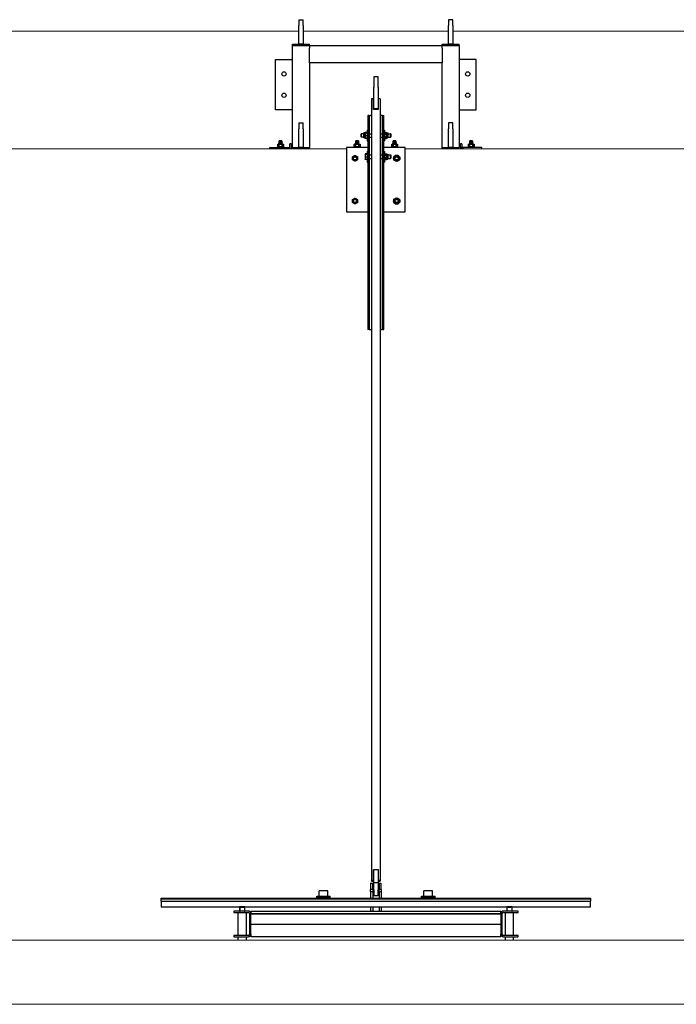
# Model space of a CAD drawing. Extents: x -89225 to 110569, y 13360 to 87647.
# Tile 129 of 256: x 44055 to 47128, y 15425 to 20029. Entities that reach past the tile are written whole.
import ezdxf

# ---------------------------------------------------------------- set-up
doc = ezdxf.new("R2010")
doc.units = 0
doc.layers.add('Beluchtingstank', color=253, linetype='Continuous')
doc.layers.add('INSTALLATIE', color=6, linetype='Continuous')

msp = doc.modelspace()

# ---------------------------------------------------------------- hatches: boundary and pattern name
at = {"layer": 'INSTALLATIE'}
h = msp.add_hatch(dxfattribs=at)
h.set_pattern_fill('ANSI31', color=256, scale=2540, angle=105.0002, style=0)
h.set_pattern_definition([(150.00025, (-897.55, 25324.44), (-158.7488, -274.9637), [])])
edge = h.paths.add_edge_path()
edge.add_line((45057.2, 15741.1), (45125.2, 15741.1))
edge.add_ellipse((45125.2, 15753.1), major_axis=(12, 0), ratio=1, start_angle=270, end_angle=360)
edge.add_line((45137.2, 15753.1), (45137.2, 15849.1))
edge.add_ellipse((45125.2, 15849.1), major_axis=(0, 12), ratio=1, start_angle=270, end_angle=360)
edge.add_line((45125.2, 15861.1), (45057.2, 15861.1))
edge.add_line((45057.2, 15861.1), (45057.2, 15855.1))
edge.add_line((45057.2, 15855.1), (45125.2, 15855.1))
edge.add_ellipse((45125.2, 15849.1), major_axis=(6, 0), ratio=1, start_angle=0, end_angle=90, ccw=False)
edge.add_line((45131.2, 15849.1), (45131.2, 15753.1))
edge.add_ellipse((45125.2, 15753.1), major_axis=(0, -6), ratio=1, start_angle=0, end_angle=90, ccw=False)
edge.add_line((45125.2, 15747.1), (45057.2, 15747.1))
edge.add_line((45057.2, 15747.1), (45057.2, 15741.1))
h = msp.add_hatch(dxfattribs=at)
h.set_pattern_fill('ANSI31', color=256, scale=2540, angle=-15, style=0)
h.set_pattern_definition([(30, (-897.55, 25324.44), (-158.7501, 274.963), [])])
edge = h.paths.add_edge_path()
edge.add_line((46319.2, 15741.1), (46387.2, 15741.1))
edge.add_line((46387.2, 15741.1), (46387.2, 15747.1))
edge.add_line((46387.2, 15747.1), (46319.2, 15747.1))
edge.add_ellipse((46319.2, 15753.1), major_axis=(-6, 0), ratio=1, start_angle=0, end_angle=90, ccw=False)
edge.add_line((46313.2, 15753.1), (46313.2, 15849.1))
edge.add_ellipse((46319.2, 15849.1), major_axis=(0, 6), ratio=1, start_angle=0, end_angle=90, ccw=False)
edge.add_line((46319.2, 15855.1), (46387.2, 15855.1))
edge.add_line((46387.2, 15855.1), (46387.2, 15861.1))
edge.add_line((46387.2, 15861.1), (46319.2, 15861.1))
edge.add_ellipse((46319.2, 15849.1), major_axis=(-12, 0), ratio=1, start_angle=270, end_angle=360)
edge.add_line((46307.2, 15849.1), (46307.2, 15753.1))
edge.add_ellipse((46319.2, 15753.1), major_axis=(0, -12), ratio=1, start_angle=270, end_angle=360)

# ---------------------------------------------------------------- linework, layer by layer
at = {"layer": 'Beluchtingstank', "lineweight": 9}
for p, q in [((43082.2, 19975.1), (45362.2, 19975.1)), ((45382.2, 19975.1), (46062.2, 19975.1)), ((46082.2, 19975.1), (48362.2, 19975.1)), ((45584.7, 19425.1), (42859.7, 19425.1)), ((48584.7, 19425.1), (45859.7, 19425.1)), ((65838.7, 15725.1), (11494.3, 15725.1)), ((11494.3, 15425.1), (65838.7, 15425.1))]:
    msp.add_line(p, q, dxfattribs=at)
at = {"layer": 'INSTALLATIE'}
for p, q in [((45362.2, 20029.1), (45362.2, 20001.6)), ((45362.2, 20029.1), (45382.2, 20029.1)), ((45382.2, 20001.6), (45382.2, 20029.1)), ((46062.2, 20029.1), (46062.2, 20001.6)), ((46082.2, 20029.1), (46062.2, 20029.1)), ((46082.2, 20001.6), (46082.2, 20029.1)), ((45362.2, 19989.5), (45362.2, 20001.6)), ((45362.2, 19969.5), (45362.2, 19989.5)), ((45382.2, 20001.6), (45382.2, 19989.5)), ((45382.2, 19989.5), (45382.2, 19969.5)), ((46062.2, 19989.5), (46062.2, 20001.6)), ((46062.2, 19969.5), (46062.2, 19989.5)), ((46082.2, 20001.6), (46082.2, 19989.5)), ((46082.2, 19989.5), (46082.2, 19969.5)), ((45362.2, 19914.1), (45362.2, 19969.5)), ((45382.2, 19969.5), (45382.2, 19914.1)), ((46062.2, 19914.1), (46062.2, 19969.5)), ((46082.2, 19969.5), (46082.2, 19914.1)), ((45332.2, 19914.1), (45412.2, 19914.1)), ((45332.2, 19908.1), (45332.2, 19914.1)), ((45332.2, 19431.1), (45332.2, 19908.1)), ((45332.2, 19908.1), (45400.2, 19908.1)), ((45332.2, 19908.1), (45412.2, 19908.1)), ((45382.2, 19914.1), (45362.2, 19914.1)), ((45412.2, 19908.1), (45412.2, 19914.1)), ((45412.2, 19908.1), (46032.2, 19908.1)), ((45412.2, 19908.1), (45412.2, 19896.1)), ((45412.2, 19828.1), (45412.2, 19896.1)), ((46032.2, 19914.1), (46112.2, 19914.1)), ((46032.2, 19908.1), (46032.2, 19914.1)), ((46032.2, 19896.1), (46032.2, 19908.1)), ((46032.2, 19908.1), (46112.2, 19908.1)), ((46032.2, 19896.1), (46032.2, 19828.1)), ((46044.2, 19908.1), (46112.2, 19908.1)), ((46082.2, 19914.1), (46062.2, 19914.1)), ((46112.2, 19908.1), (46112.2, 19914.1)), ((46112.2, 19908.1), (46112.2, 19431.1)), ((45252.2, 19843.1), (45332.2, 19843.1)), ((45252.2, 19608.1), (45252.2, 19843.1)), ((45412.2, 19828.1), (45412.2, 19431.1)), ((46032.2, 19828.1), (45412.2, 19828.1)), ((46032.2, 19431.1), (46032.2, 19828.1)), ((46192.2, 19843.1), (46112.2, 19843.1)), ((46192.2, 19608.1), (46192.2, 19843.1)), ((45712.2, 19762.3), (45712.2, 19712.1)), ((45732.2, 19762.3), (45712.2, 19762.3)), ((45732.2, 19712.1), (45732.2, 19762.3)), ((45712.2, 19612.5), (45712.2, 19712.1)), ((45732.2, 19712.1), (45732.2, 19612.5)), ((45710.2, 19659.2), (45711.2, 19659.2)), ((45711.2, 19609.4), (45711.2, 19659.2)), ((45733.2, 19659.2), (45734.2, 19659.2)), ((45733.2, 19659.2), (45733.2, 19609.4)), ((45702.2, 19658.5), (45702.2, 16003)), ((45742.2, 19658.5), (45742.2, 16003)), ((45332.2, 19608.1), (45252.2, 19608.1)), ((45684.7, 19581.1), (45684.7, 18581.1)), ((45690.7, 19581.1), (45684.7, 19581.1)), ((45690.7, 19581.1), (45696.7, 19581.1)), ((45690.7, 19581.1), (45690.7, 18581.1)), ((45702.2, 19581.1), (45696.7, 19581.1)), ((45733.2, 19609.4), (45711.2, 19609.4)), ((45712.2, 19609.4), (45712.2, 19612.5)), ((45732.2, 19612.5), (45712.2, 19612.5)), ((45732.2, 19609.4), (45732.2, 19612.5)), ((45747.7, 19581.1), (45742.2, 19581.1)), ((45753.7, 19581.1), (45747.7, 19581.1)), ((45753.7, 19581.1), (45759.7, 19581.1)), ((45753.7, 18581.1), (45753.7, 19581.1)), ((45759.7, 18581.1), (45759.7, 19581.1)), ((46112.2, 19608.1), (46192.2, 19608.1)), ((45362.2, 19546.1), (45362.2, 19518.6)), ((45362.2, 19546.1), (45382.2, 19546.1)), ((45382.2, 19518.6), (45382.2, 19546.1)), ((46062.2, 19546.1), (46062.2, 19518.6)), ((46082.2, 19546.1), (46062.2, 19546.1)), ((46082.2, 19518.6), (46082.2, 19546.1)), ((45362.2, 19506.5), (45362.2, 19518.6)), ((45362.2, 19486.5), (45362.2, 19506.5)), ((45362.2, 19431.1), (45362.2, 19486.5)), ((45382.2, 19518.6), (45382.2, 19506.5)), ((45382.2, 19506.5), (45382.2, 19486.5)), ((45382.2, 19486.5), (45382.2, 19431.1)), ((45652.7, 19494.9), (45653.9, 19496.1)), ((45652.7, 19481.3), (45652.7, 19494.9)), ((45652.7, 19481.3), (45653.9, 19480.1)), ((45653.9, 19496.1), (45653.9, 19480.1)), ((45665.7, 19496.1), (45653.9, 19496.1)), ((45665.7, 19480.1), (45653.9, 19480.1)), ((45665.7, 19476.9), (45665.7, 19499.4)), ((45671.2, 19499.4), (45665.7, 19499.4)), ((45671.2, 19476.9), (45665.7, 19476.9)), ((45671.2, 19499.4), (45672.7, 19502)), ((45671.2, 19476.9), (45671.2, 19499.4)), ((45671.2, 19476.9), (45672.7, 19474.3)), ((45671.7, 19500.1), (45671.8, 19500.2)), ((45671.7, 19500.1), (45671.7, 19500)), ((45671.7, 19500), (45671.7, 19492.6)), ((45671.7, 19492.6), (45671.7, 19480.7)), ((45671.7, 19480.7), (45671.7, 19476.1)), ((45671.7, 19476.1), (45671.8, 19476)), ((45680.2, 19502), (45672.7, 19502)), ((45680.9, 19501), (45672.8, 19501)), ((45680.9, 19499), (45672.8, 19499)), ((45680.9, 19486.2), (45672.8, 19486.2)), ((45680.9, 19475.3), (45672.8, 19475.3)), ((45680.8, 19501), (45680.2, 19502)), ((45680.8, 19475.3), (45680.2, 19474.3)), ((45680.9, 19501), (45680.9, 19499)), ((45681.7, 19499.4), (45680.9, 19500.8)), ((45680.9, 19499.1), (45681.7, 19499.1)), ((45680.9, 19499), (45680.9, 19486.2)), ((45680.9, 19486.2), (45680.9, 19475.3)), ((45680.9, 19477.1), (45681.7, 19477.1)), ((45681.7, 19476.9), (45680.9, 19475.5)), ((45681.7, 19513.1), (45681.7, 19463.1)), ((45681.7, 19513.1), (45684.7, 19513.1)), ((45690.7, 19496.1), (45702.2, 19496.1)), ((45690.7, 19480.1), (45702.2, 19480.1)), ((45742.2, 19496.1), (45753.7, 19496.1)), ((45742.2, 19480.1), (45753.7, 19480.1)), ((45759.7, 19513.1), (45762.7, 19513.1)), ((45762.7, 19513.1), (45762.7, 19463.1)), ((45762.7, 19499.4), (45764.2, 19502)), ((45762.7, 19476.9), (45764.2, 19474.3)), ((45763.5, 19500.8), (45763.5, 19501)), ((45763.5, 19501), (45763.6, 19501)), ((45763.5, 19475.3), (45763.5, 19475.5)), ((45763.5, 19475.3), (45763.6, 19475.3)), ((45764.2, 19502), (45771.7, 19502)), ((45764.2, 19495.1), (45771.7, 19495.1)), ((45764.2, 19481.2), (45771.7, 19481.2)), ((45773.2, 19499.4), (45771.7, 19502)), ((45773.2, 19476.9), (45771.7, 19474.3)), ((45773.2, 19499.4), (45773.2, 19476.9)), ((45773.2, 19499.4), (45778.7, 19499.4)), ((45773.2, 19476.9), (45778.7, 19476.9)), ((45778.7, 19499.4), (45778.7, 19476.9)), ((45778.7, 19496.1), (45790.5, 19496.1)), ((45778.7, 19480.1), (45790.5, 19480.1)), ((45790.5, 19480.1), (45790.5, 19496.1)), ((45791.7, 19494.9), (45790.5, 19496.1)), ((45791.7, 19481.3), (45790.5, 19480.1)), ((45791.7, 19494.9), (45791.7, 19481.3)), ((46062.2, 19506.5), (46062.2, 19518.6)), ((46062.2, 19486.5), (46062.2, 19506.5)), ((46062.2, 19431.1), (46062.2, 19486.5)), ((46082.2, 19518.6), (46082.2, 19506.5)), ((46082.2, 19506.5), (46082.2, 19486.5)), ((46082.2, 19486.5), (46082.2, 19431.1)), ((45226.2, 19431.1), (45314.2, 19431.1)), ((45226.2, 19425.1), (45226.2, 19431.1)), ((45291.2, 19434.1), (45261.2, 19434.1)), ((45261.2, 19431.1), (45261.2, 19434.1)), ((45264.2, 19447.1), (45262.8, 19446.3)), ((45262.9, 19446.3), (45262.8, 19446.3)), ((45262.8, 19434.9), (45262.8, 19446.3)), ((45262.8, 19434.9), (45262.9, 19434.9)), ((45264.2, 19434.1), (45262.8, 19434.9)), ((45262.9, 19434.9), (45262.9, 19446.3)), ((45264.2, 19447.1), (45265.8, 19447.1)), ((45265.8, 19447.1), (45276.2, 19447.1)), ((45269.3, 19454.1), (45268.2, 19451.1)), ((45284.2, 19451.1), (45268.2, 19451.1)), ((45268.2, 19447.1), (45268.2, 19451.1)), ((45268.8, 19446.3), (45268.8, 19434.9)), ((45270.3, 19446.3), (45268.8, 19446.3)), ((45268.8, 19434.9), (45270.3, 19434.9)), ((45270.2, 19454.1), (45269.3, 19454.1)), ((45270.3, 19463.1), (45270.2, 19463)), ((45270.2, 19463), (45270.2, 19462.1)), ((45270.3, 19462.1), (45270.2, 19462.1)), ((45270.2, 19462.1), (45270.2, 19454.1)), ((45270.3, 19454.1), (45270.2, 19454.1)), ((45282.1, 19463.1), (45270.3, 19463.1)), ((45270.3, 19454.1), (45270.3, 19462.1)), ((45276.2, 19454.1), (45270.3, 19454.1)), ((45270.3, 19434.9), (45270.3, 19446.3)), ((45276.3, 19462.1), (45276.2, 19462.1)), ((45276.2, 19462.1), (45276.2, 19454.1)), ((45276.3, 19454.1), (45276.2, 19454.1)), ((45276.2, 19447.1), (45286.6, 19447.1)), ((45276.3, 19454.1), (45276.3, 19462.1)), ((45282.2, 19454.1), (45276.3, 19454.1)), ((45282.1, 19463.1), (45282.2, 19463)), ((45283.6, 19446.3), (45282.1, 19446.3)), ((45282.1, 19446.3), (45282.1, 19434.9)), ((45282.1, 19434.9), (45283.6, 19434.9)), ((45282.2, 19462.1), (45282.2, 19463)), ((45282.2, 19462.1), (45282.2, 19462.1)), ((45282.2, 19454.1), (45282.2, 19462.1)), ((45282.2, 19462.1), (45282.2, 19454.1)), ((45283.1, 19454.1), (45282.2, 19454.1)), ((45282.2, 19454.1), (45282.2, 19454.1)), ((45283.1, 19454.1), (45284.2, 19451.1)), ((45283.6, 19434.9), (45283.6, 19446.3)), ((45284.2, 19447.1), (45284.2, 19451.1)), ((45286.6, 19447.1), (45288.2, 19447.1)), ((45288.2, 19447.1), (45289.6, 19446.3)), ((45288.2, 19434.1), (45289.6, 19434.9)), ((45289.6, 19446.3), (45289.6, 19434.9)), ((45289.6, 19446.3), (45289.6, 19446.3)), ((45289.6, 19434.9), (45289.6, 19446.3)), ((45289.6, 19434.9), (45289.6, 19434.9)), ((45291.2, 19431.1), (45291.2, 19434.1)), ((45314.2, 19431.1), (45320.2, 19431.1)), ((45314.2, 19431.1), (45314.2, 19425.1)), ((45320.2, 19434.1), (45320.2, 19449.1)), ((45326.2, 19449.1), (45320.2, 19449.1)), ((45320.2, 19425.1), (45320.2, 19434.1)), ((45326.2, 19449.1), (45326.2, 19434.1)), ((45326.2, 19434.1), (45326.2, 19425.1)), ((45332.2, 19431.1), (45412.2, 19431.1)), ((45332.2, 19425.1), (45332.2, 19431.1)), ((45382.2, 19431.1), (45362.2, 19431.1)), ((45412.2, 19425.1), (45412.2, 19431.1)), ((45684.7, 19431.1), (45584.7, 19431.1)), ((45584.7, 19431.1), (45584.7, 19131.1)), ((45649.7, 19434.1), (45619.7, 19434.1)), ((45619.7, 19431.1), (45619.7, 19434.1)), ((45622.7, 19447.1), (45621.3, 19446.3)), ((45621.4, 19446.3), (45621.3, 19446.3)), ((45621.3, 19434.9), (45621.3, 19446.3)), ((45621.3, 19434.9), (45621.4, 19434.9)), ((45622.7, 19434.1), (45621.3, 19434.9)), ((45621.4, 19434.9), (45621.4, 19446.3)), ((45622.7, 19447.1), (45624.3, 19447.1)), ((45624.3, 19447.1), (45634.7, 19447.1)), ((45627.8, 19454.1), (45626.7, 19451.1)), ((45642.7, 19451.1), (45626.7, 19451.1)), ((45626.7, 19447.1), (45626.7, 19451.1)), ((45627.3, 19446.3), (45627.3, 19434.9)), ((45628.8, 19446.3), (45627.3, 19446.3)), ((45627.3, 19434.9), (45628.8, 19434.9)), ((45628.7, 19454.1), (45627.8, 19454.1)), ((45628.8, 19463.1), (45628.7, 19463)), ((45628.7, 19463), (45628.7, 19462.1)), ((45628.8, 19462.1), (45628.7, 19462.1)), ((45628.7, 19462.1), (45628.7, 19454.1)), ((45628.8, 19454.1), (45628.7, 19454.1)), ((45640.6, 19463.1), (45628.8, 19463.1)), ((45628.8, 19454.1), (45628.8, 19462.1)), ((45634.7, 19454.1), (45628.8, 19454.1)), ((45628.8, 19434.9), (45628.8, 19446.3)), ((45634.8, 19462.1), (45634.7, 19462.1)), ((45634.7, 19462.1), (45634.7, 19454.1)), ((45634.8, 19454.1), (45634.7, 19454.1)), ((45634.7, 19447.1), (45645.1, 19447.1)), ((45634.8, 19454.1), (45634.8, 19462.1)), ((45640.7, 19454.1), (45634.8, 19454.1)), ((45640.6, 19463.1), (45640.7, 19463)), ((45642.1, 19446.3), (45640.6, 19446.3)), ((45640.6, 19446.3), (45640.6, 19434.9)), ((45640.6, 19434.9), (45642.1, 19434.9)), ((45640.7, 19462.1), (45640.7, 19463)), ((45640.7, 19462.1), (45640.7, 19462.1)), ((45640.7, 19454.1), (45640.7, 19462.1)), ((45640.7, 19462.1), (45640.7, 19454.1)), ((45641.6, 19454.1), (45640.7, 19454.1)), ((45640.7, 19454.1), (45640.7, 19454.1)), ((45641.6, 19454.1), (45642.7, 19451.1)), ((45642.1, 19434.9), (45642.1, 19446.3)), ((45642.7, 19447.1), (45642.7, 19451.1)), ((45645.1, 19447.1), (45646.7, 19447.1)), ((45646.7, 19447.1), (45648.1, 19446.3)), ((45646.7, 19434.1), (45648.1, 19434.9)), ((45648.1, 19446.3), (45648.1, 19434.9)), ((45648.1, 19446.3), (45648.1, 19446.3)), ((45648.1, 19434.9), (45648.1, 19446.3)), ((45648.1, 19434.9), (45648.1, 19434.9)), ((45649.7, 19431.1), (45649.7, 19434.1)), ((45680.2, 19474.3), (45672.7, 19474.3)), ((45681.7, 19463.1), (45684.7, 19463.1)), ((45759.7, 19463.1), (45762.7, 19463.1)), ((45859.7, 19431.1), (45759.7, 19431.1)), ((45764.2, 19474.3), (45771.7, 19474.3)), ((45824.7, 19434.1), (45794.7, 19434.1)), ((45794.7, 19431.1), (45794.7, 19434.1)), ((45797.7, 19447.1), (45796.3, 19446.3)), ((45796.4, 19446.3), (45796.3, 19446.3)), ((45796.3, 19434.9), (45796.3, 19446.3)), ((45796.3, 19434.9), (45796.4, 19434.9)), ((45797.7, 19434.1), (45796.3, 19434.9)), ((45796.4, 19434.9), (45796.4, 19446.3)), ((45797.7, 19447.1), (45799.3, 19447.1)), ((45799.3, 19447.1), (45809.7, 19447.1)), ((45802.8, 19454.1), (45801.7, 19451.1)), ((45817.7, 19451.1), (45801.7, 19451.1)), ((45801.7, 19447.1), (45801.7, 19451.1)), ((45802.3, 19446.3), (45802.3, 19434.9)), ((45803.8, 19446.3), (45802.3, 19446.3)), ((45802.3, 19434.9), (45803.8, 19434.9)), ((45803.7, 19454.1), (45802.8, 19454.1)), ((45803.8, 19463.1), (45803.7, 19463)), ((45803.7, 19463), (45803.7, 19462.1)), ((45803.8, 19462.1), (45803.7, 19462.1)), ((45803.7, 19462.1), (45803.7, 19454.1)), ((45803.8, 19454.1), (45803.7, 19454.1)), ((45815.6, 19463.1), (45803.8, 19463.1)), ((45803.8, 19454.1), (45803.8, 19462.1)), ((45809.7, 19454.1), (45803.8, 19454.1)), ((45803.8, 19434.9), (45803.8, 19446.3)), ((45809.8, 19462.1), (45809.7, 19462.1)), ((45809.7, 19462.1), (45809.7, 19454.1)), ((45809.8, 19454.1), (45809.7, 19454.1)), ((45809.7, 19447.1), (45820.1, 19447.1)), ((45809.8, 19454.1), (45809.8, 19462.1)), ((45815.7, 19454.1), (45809.8, 19454.1)), ((45815.6, 19463.1), (45815.7, 19463)), ((45817.1, 19446.3), (45815.6, 19446.3)), ((45815.6, 19446.3), (45815.6, 19434.9)), ((45815.6, 19434.9), (45817.1, 19434.9)), ((45815.7, 19462.1), (45815.7, 19463)), ((45815.7, 19462.1), (45815.7, 19462.1)), ((45815.7, 19454.1), (45815.7, 19462.1)), ((45815.7, 19462.1), (45815.7, 19454.1)), ((45816.6, 19454.1), (45815.7, 19454.1)), ((45815.7, 19454.1), (45815.7, 19454.1)), ((45816.6, 19454.1), (45817.7, 19451.1)), ((45817.1, 19434.9), (45817.1, 19446.3)), ((45817.7, 19447.1), (45817.7, 19451.1)), ((45820.1, 19447.1), (45821.7, 19447.1)), ((45821.7, 19447.1), (45823.1, 19446.3)), ((45821.7, 19434.1), (45823.1, 19434.9)), ((45823.1, 19446.3), (45823.1, 19434.9)), ((45823.1, 19446.3), (45823.1, 19446.3)), ((45823.1, 19434.9), (45823.1, 19446.3)), ((45823.1, 19434.9), (45823.1, 19434.9)), ((45824.7, 19431.1), (45824.7, 19434.1)), ((45859.7, 19131.1), (45859.7, 19431.1)), ((46032.2, 19431.1), (46112.2, 19431.1)), ((46032.2, 19425.1), (46032.2, 19431.1)), ((46082.2, 19431.1), (46062.2, 19431.1)), ((46112.2, 19425.1), (46112.2, 19431.1)), ((46124.2, 19449.1), (46118.2, 19449.1)), ((46118.2, 19434.1), (46118.2, 19449.1)), ((46118.2, 19434.1), (46118.2, 19425.1)), ((46124.2, 19449.1), (46124.2, 19434.1)), ((46124.2, 19434.1), (46124.2, 19425.1)), ((46130.2, 19431.1), (46124.2, 19431.1)), ((46218.2, 19431.1), (46130.2, 19431.1)), ((46130.2, 19425.1), (46130.2, 19431.1)), ((46183.2, 19434.1), (46153.2, 19434.1)), ((46153.2, 19431.1), (46153.2, 19434.1)), ((46156.2, 19447.1), (46154.8, 19446.3)), ((46154.9, 19446.3), (46154.8, 19446.3)), ((46154.8, 19434.9), (46154.8, 19446.3)), ((46154.8, 19434.9), (46154.9, 19434.9)), ((46156.2, 19434.1), (46154.8, 19434.9)), ((46154.9, 19434.9), (46154.9, 19446.3)), ((46156.2, 19447.1), (46157.8, 19447.1)), ((46157.8, 19447.1), (46168.2, 19447.1)), ((46161.3, 19454.1), (46160.2, 19451.1)), ((46176.2, 19451.1), (46160.2, 19451.1)), ((46160.2, 19447.1), (46160.2, 19451.1)), ((46160.8, 19446.3), (46160.8, 19434.9)), ((46162.3, 19446.3), (46160.8, 19446.3)), ((46160.8, 19434.9), (46162.3, 19434.9)), ((46162.2, 19454.1), (46161.3, 19454.1)), ((46162.3, 19463.1), (46162.2, 19463)), ((46162.2, 19463), (46162.2, 19462.1)), ((46162.3, 19462.1), (46162.2, 19462.1)), ((46162.2, 19462.1), (46162.2, 19454.1)), ((46162.3, 19454.1), (46162.2, 19454.1)), ((46174.1, 19463.1), (46162.3, 19463.1)), ((46162.3, 19454.1), (46162.3, 19462.1)), ((46168.2, 19454.1), (46162.3, 19454.1)), ((46162.3, 19434.9), (46162.3, 19446.3)), ((46168.3, 19462.1), (46168.2, 19462.1)), ((46168.2, 19462.1), (46168.2, 19454.1)), ((46168.3, 19454.1), (46168.2, 19454.1)), ((46168.2, 19447.1), (46178.6, 19447.1)), ((46168.3, 19454.1), (46168.3, 19462.1)), ((46174.2, 19454.1), (46168.3, 19454.1)), ((46174.1, 19463.1), (46174.2, 19463)), ((46175.6, 19446.3), (46174.1, 19446.3)), ((46174.1, 19446.3), (46174.1, 19434.9)), ((46174.1, 19434.9), (46175.6, 19434.9)), ((46174.2, 19462.1), (46174.2, 19463)), ((46174.2, 19462.1), (46174.2, 19462.1)), ((46174.2, 19454.1), (46174.2, 19462.1)), ((46174.2, 19462.1), (46174.2, 19454.1)), ((46175.1, 19454.1), (46174.2, 19454.1)), ((46174.2, 19454.1), (46174.2, 19454.1)), ((46175.1, 19454.1), (46176.2, 19451.1)), ((46175.6, 19434.9), (46175.6, 19446.3)), ((46176.2, 19447.1), (46176.2, 19451.1)), ((46178.6, 19447.1), (46180.2, 19447.1)), ((46180.2, 19447.1), (46181.6, 19446.3)), ((46180.2, 19434.1), (46181.6, 19434.9)), ((46181.6, 19446.3), (46181.6, 19434.9)), ((46181.6, 19446.3), (46181.6, 19446.3)), ((46181.6, 19434.9), (46181.6, 19446.3)), ((46181.6, 19434.9), (46181.6, 19434.9)), ((46183.2, 19431.1), (46183.2, 19434.1)), ((46218.2, 19425.1), (46218.2, 19431.1)), ((45671.7, 19400.5), (45671.8, 19400.6)), ((45671.7, 19400.5), (45671.7, 19400.4)), ((45671.7, 19400.4), (45671.7, 19393)), ((45671.7, 19393), (45671.7, 19381.1)), ((45680.9, 19401.4), (45672.8, 19401.4)), ((45680.9, 19399.4), (45672.8, 19399.4)), ((45680.9, 19386.6), (45672.8, 19386.6)), ((45680.9, 19401.4), (45680.9, 19399.4)), ((45680.9, 19399.5), (45681.7, 19399.5)), ((45680.9, 19399.4), (45680.9, 19386.6)), ((45680.9, 19386.6), (45680.9, 19375.7)), ((45681.7, 19413.5), (45681.7, 19363.5)), ((45681.7, 19413.5), (45684.7, 19413.5)), ((45690.7, 19396.5), (45702.2, 19396.5)), ((45742.2, 19396.5), (45753.7, 19396.5)), ((45759.7, 19413.5), (45762.7, 19413.5)), ((45762.7, 19413.5), (45762.7, 19363.5)), ((45762.7, 19399.8), (45764.2, 19402.4)), ((45764.2, 19402.4), (45771.7, 19402.4)), ((45764.2, 19395.4), (45771.7, 19395.4)), ((45773.2, 19399.8), (45771.7, 19402.4)), ((45773.2, 19399.8), (45773.2, 19377.3)), ((45773.2, 19399.8), (45778.7, 19399.8)), ((45778.7, 19399.8), (45778.7, 19377.3)), ((45778.7, 19396.5), (45790.5, 19396.5)), ((45790.5, 19380.5), (45790.5, 19396.5)), ((45791.7, 19395.3), (45790.5, 19396.5)), ((45791.7, 19395.3), (45791.7, 19381.7)), ((45671.7, 19381.1), (45671.7, 19376.5)), ((45671.7, 19376.5), (45671.8, 19376.4)), ((45680.9, 19375.7), (45672.8, 19375.7)), ((45680.9, 19377.5), (45681.7, 19377.5)), ((45681.7, 19363.5), (45684.7, 19363.5)), ((45690.7, 19380.5), (45702.2, 19380.5)), ((45742.2, 19380.5), (45753.7, 19380.5)), ((45759.7, 19363.5), (45762.7, 19363.5)), ((45762.7, 19377.3), (45764.2, 19374.7)), ((45764.2, 19381.6), (45771.7, 19381.6)), ((45764.2, 19374.7), (45771.7, 19374.7)), ((45773.2, 19377.3), (45771.7, 19374.7)), ((45773.2, 19377.3), (45778.7, 19377.3)), ((45778.7, 19380.5), (45790.5, 19380.5)), ((45791.7, 19381.7), (45790.5, 19380.5)), ((45584.7, 19131.1), (45684.7, 19131.1)), ((45759.7, 19131.1), (45859.7, 19131.1)), ((45690.7, 18581.1), (45684.7, 18581.1)), ((45690.7, 18581.1), (45696.7, 18581.1)), ((45696.7, 18581.1), (45702.2, 18581.1)), ((45742.2, 18581.1), (45747.7, 18581.1)), ((45753.7, 18581.1), (45747.7, 18581.1)), ((45753.7, 18581.1), (45759.7, 18581.1)), ((45711.2, 16003.8), (45711.2, 16053.6)), ((45711.2, 16053.6), (45712.2, 16053.6)), ((45712.2, 16053.2), (45711.2, 16053.2)), ((45711.2, 16050.4), (45712.2, 16050.4)), ((45712.2, 16050), (45711.2, 16050)), ((45712.2, 15995.1), (45712.2, 16054.9)), ((45712.2, 16054.9), (45732.2, 16054.9)), ((45732.2, 16054.9), (45732.2, 15995.1)), ((45732.2, 16053.6), (45733.2, 16053.6)), ((45733.2, 16053.2), (45732.2, 16053.2)), ((45732.2, 16050.4), (45733.2, 16050.4)), ((45733.2, 16050), (45732.2, 16050)), ((45733.2, 16053.6), (45733.2, 16003.8)), ((45697.2, 15992.1), (45697.2, 15962.1)), ((45697.2, 15992.1), (45707.2, 15992.1)), ((45702.2, 16000.9), (45702.2, 16003)), ((45706.2, 16003), (45706.2, 16000.9)), ((45707.2, 15962.1), (45707.2, 15992.1)), ((45710.2, 16003.8), (45711.2, 16003.8)), ((45711.2, 16003.4), (45710.2, 16003.4)), ((45710.2, 16000.6), (45711.2, 16000.6)), ((45711.2, 16000.2), (45710.2, 16000.2)), ((45711.2, 16003.4), (45711.2, 16003.8)), ((45711.2, 16000.6), (45711.2, 16003.4)), ((45711.2, 16000.2), (45711.2, 16000.6)), ((45712.2, 15995.1), (45732.2, 15995.1)), ((45712.2, 15960.2), (45712.2, 15995.1)), ((45732.2, 15995.1), (45732.2, 15960.2)), ((45733.2, 16003.8), (45733.2, 16003.4)), ((45733.2, 16003.8), (45734.2, 16003.8)), ((45734.2, 16003.4), (45733.2, 16003.4)), ((45733.2, 16003.4), (45733.2, 16000.6)), ((45733.2, 16000.6), (45734.2, 16000.6)), ((45733.2, 16000.6), (45733.2, 16000.2)), ((45734.2, 16000.2), (45733.2, 16000.2)), ((45737.2, 15992.1), (45737.2, 15962.1)), ((45737.2, 15992.1), (45747.2, 15992.1)), ((45738.2, 16000.9), (45738.2, 16003)), ((45742.2, 16003), (45742.2, 16000.9)), ((45747.2, 15962.1), (45747.2, 15992.1)), ((45445.4, 15925.1), (45445.4, 15930.1)), ((45445.4, 15930.1), (45461.4, 15930.1)), ((45497.7, 15955.1), (45456.7, 15955.1)), ((45456.7, 15930.1), (45456.7, 15955.1)), ((45461.4, 15925.1), (45461.4, 15930.1)), ((45461.4, 15930.1), (45493.2, 15930.1)), ((45493.2, 15925.1), (45493.2, 15930.1)), ((45493.2, 15930.1), (45509, 15930.1)), ((45497.7, 15930.1), (45497.7, 15955.1)), ((45509, 15925.1), (45509, 15930.1)), ((45707.2, 15962.1), (45697.2, 15962.1)), ((45697.2, 15952.1), (45697.2, 15962.1)), ((45697.2, 15952.1), (45707.2, 15952.1)), ((45697.2, 15952.1), (45697.2, 15921.8)), ((45707.2, 15962.1), (45707.2, 15921.8)), ((45712.2, 15960.2), (45712.2, 15932.1)), ((45732.2, 15932.1), (45712.2, 15932.1)), ((45732.2, 15932.1), (45732.2, 15960.2)), ((45747.2, 15962.1), (45737.2, 15962.1)), ((45737.2, 15952.1), (45737.2, 15962.1)), ((45737.2, 15952.1), (45747.2, 15952.1)), ((45737.2, 15952.1), (45737.2, 15921.8)), ((45747.2, 15962.1), (45747.2, 15921.8)), ((45935.4, 15925.1), (45935.4, 15930.1)), ((45935.4, 15930.1), (45951.4, 15930.1)), ((45987.7, 15955.1), (45946.7, 15955.1)), ((45946.7, 15930.1), (45946.7, 15955.1)), ((45951.4, 15930.1), (45983.2, 15930.1)), ((45951.4, 15925.1), (45951.4, 15930.1)), ((45983.2, 15925.1), (45983.2, 15930.1)), ((45983.2, 15930.1), (45999, 15930.1)), ((45987.7, 15930.1), (45987.7, 15955.1)), ((45999, 15925.1), (45999, 15930.1)), ((44717.2, 15921.1), (44717.2, 15921.8)), ((44717.2, 15921.8), (46727.2, 15921.8)), ((44717.2, 15918.2), (44717.2, 15921.1)), ((44717.2, 15916), (44717.2, 15918.2)), ((44717.2, 15918.2), (46727.2, 15918.2)), ((44717.2, 15907.7), (44717.2, 15916)), ((44717.2, 15907.7), (44717.2, 15905.1)), ((44717.2, 15905.1), (44717.2, 15881.1)), ((46727.2, 15905.1), (44717.2, 15905.1)), ((45461.4, 15925.1), (45445.4, 15925.1)), ((45456.7, 15925.1), (45451.8, 15921.8)), ((45493.2, 15925.1), (45461.4, 15925.1)), ((45509, 15925.1), (45493.2, 15925.1)), ((45497.7, 15925.1), (45502.6, 15921.8)), ((45951.4, 15925.1), (45935.4, 15925.1)), ((45946.7, 15925.1), (45941.8, 15921.8)), ((45983.2, 15925.1), (45951.4, 15925.1)), ((45999, 15925.1), (45983.2, 15925.1)), ((45987.7, 15925.1), (45992.6, 15921.8)), ((46727.2, 15921.8), (46727.2, 15921.1)), ((46727.2, 15921.1), (46727.2, 15918.2)), ((46727.2, 15918.2), (46727.2, 15916)), ((46727.2, 15916), (46727.2, 15907.7)), ((46727.2, 15905.1), (46727.2, 15907.7)), ((46727.2, 15881.1), (46727.2, 15905.1)), ((44717.2, 15881.1), (45084.7, 15881.1)), ((45125.2, 15861.1), (45057.2, 15861.1)), ((45057.2, 15861.1), (45057.2, 15855.1)), ((45057.2, 15855.1), (45125.2, 15855.1)), ((45078.2, 15747.1), (45078.2, 15855.1)), ((45084.7, 15881.1), (45084.7, 15861.1)), ((45109.7, 15881.1), (45084.7, 15881.1)), ((45084.7, 15861.1), (45086.7, 15861.1)), ((45086.7, 15861.1), (45086.7, 15879.1)), ((45090.7, 15879.1), (45086.7, 15879.1)), ((45090.7, 15881.1), (45090.7, 15879.1)), ((45090.7, 15879.1), (45103.7, 15879.1)), ((45103.7, 15881.1), (45103.7, 15879.1)), ((45107.7, 15879.1), (45103.7, 15879.1)), ((45107.7, 15879.1), (45107.7, 15861.1)), ((45107.7, 15861.1), (45109.7, 15861.1)), ((45109.7, 15881.1), (46334.7, 15881.1)), ((45109.7, 15861.1), (45109.7, 15881.1)), ((45116.2, 15747.1), (45116.2, 15855.1)), ((45131.2, 15849.1), (45131.2, 15753.1)), ((45137.2, 15861.1), (46307.2, 15861.1)), ((45137.2, 15861.1), (45137.2, 15849.1)), ((45137.2, 15753.1), (45137.2, 15849.1)), ((45137.2, 15849.1), (46307.2, 15849.1)), ((46307.2, 15846.1), (45137.2, 15846.1)), ((45697.2, 15881.1), (45697.2, 15861.1)), ((45707.2, 15881.1), (45707.2, 15861.1)), ((45737.2, 15881.1), (45737.2, 15861.1)), ((45747.2, 15881.1), (45747.2, 15861.1)), ((46307.2, 15849.1), (46307.2, 15861.1)), ((46307.2, 15849.1), (46307.2, 15753.1)), ((46313.2, 15753.1), (46313.2, 15849.1)), ((46387.2, 15861.1), (46319.2, 15861.1)), ((46319.2, 15855.1), (46387.2, 15855.1)), ((46328.2, 15747.1), (46328.2, 15855.1)), ((46334.7, 15881.1), (46334.7, 15861.1)), ((46359.7, 15881.1), (46334.7, 15881.1)), ((46336.7, 15861.1), (46336.7, 15879.1)), ((46340.7, 15879.1), (46336.7, 15879.1)), ((46340.7, 15881.1), (46340.7, 15879.1)), ((46340.7, 15879.1), (46353.7, 15879.1)), ((46353.7, 15881.1), (46353.7, 15879.1)), ((46357.7, 15879.1), (46353.7, 15879.1)), ((46357.7, 15879.1), (46357.7, 15861.1)), ((46357.7, 15861.1), (46359.7, 15861.1)), ((46359.7, 15881.1), (46727.2, 15881.1)), ((46359.7, 15861.1), (46359.7, 15881.1)), ((46366.2, 15747.1), (46366.2, 15855.1)), ((46387.2, 15855.1), (46387.2, 15861.1)), ((45137.2, 15799.1), (46307.2, 15799.1)), ((45125.2, 15747.1), (45057.2, 15747.1)), ((45057.2, 15747.1), (45057.2, 15741.1)), ((45137.2, 15753.1), (45137.2, 15741.1)), ((46307.2, 15741.1), (46307.2, 15753.1)), ((46387.2, 15747.1), (46319.2, 15747.1)), ((46387.2, 15741.1), (46387.2, 15747.1)), ((45057.2, 15741.1), (45125.2, 15741.1)), ((45078.2, 15725.1), (45078.2, 15741.1)), ((45116.2, 15725.1), (45116.2, 15741.1)), ((46307.2, 15741.1), (45137.2, 15741.1)), ((46319.2, 15741.1), (46387.2, 15741.1)), ((46328.2, 15725.1), (46328.2, 15741.1)), ((46366.2, 15725.1), (46366.2, 15741.1))]:
    msp.add_line(p, q, dxfattribs=at)
for centre, radius in [((45292.2, 19775.6), 10), ((46152.2, 19775.6), 10), ((45292.2, 19675.6), 10), ((46152.2, 19675.6), 10), ((45624.7, 19381.1), 11.2), ((45624.7, 19381.1), 8), ((45624.7, 19381.1), 8), ((45624.7, 19381.1), 7.5), ((45819.7, 19381.1), 15), ((45819.7, 19381.1), 11.2), ((45819.7, 19381.1), 8), ((45819.7, 19381.1), 8), ((45819.7, 19381.1), 7.5), ((45624.7, 19181.1), 11.2), ((45624.7, 19181.1), 8), ((45624.7, 19181.1), 8), ((45624.7, 19181.1), 7.5), ((45819.7, 19181.1), 15), ((45819.7, 19181.1), 11.2), ((45819.7, 19181.1), 8), ((45819.7, 19181.1), 8), ((45819.7, 19181.1), 7.5)]:
    msp.add_circle(centre, radius, dxfattribs=at)
for centre, radius, start, end in [((45125.2, 15849.1), 12, 0, 90), ((45125.2, 15849.1), 6, 0, 90), ((46319.2, 15849.1), 12, 90, 180), ((46319.2, 15849.1), 6, 90, 180), ((45125.2, 15753.1), 12, 270, 0), ((45125.2, 15753.1), 6, 270, 0), ((46319.2, 15753.1), 12, 180, 270), ((46319.2, 15753.1), 6, 180, 270)]:
    msp.add_arc(centre, radius, start, end, dxfattribs=at)
for centre, major_axis, start_param, end_param in [((45710.2, 19658.5), (-8, 0), 4.712389, 6.283185), ((45734.2, 19658.5), (8, 0), 0, 1.570796), ((45710.2, 16003), (-8, 0), 4.712389, 6.283185), ((45710.2, 16000.9), (-8, 0), 0, 1.570796), ((45710.2, 16003), (-4, 0), 4.712389, 6.283185), ((45710.2, 16000.9), (-4, 0), 0, 1.570796), ((45734.2, 16003), (8, 0), 0, 1.570796), ((45734.2, 16003), (4, 0), 0, 1.570796), ((45734.2, 16000.9), (4, 0), 4.712389, 6.283185), ((45734.2, 16000.9), (8, 0), 4.712389, 6.283185)]:
    msp.add_ellipse(centre, major_axis=major_axis, ratio=0.088894, start_param=start_param, end_param=end_param, dxfattribs=at)
for points, weights in [([(45671.7, 19499.3), (45671.6, 19498.5), (45671.7, 19497.7)], [1.07217469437, 1.08252584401, 1.07217469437]), ([(45671.7, 19489.8), (45671.6, 19488.1), (45671.7, 19486.5)], [1.07217469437, 1.08252584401, 1.07217469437]), ([(45671.7, 19478.6), (45671.6, 19477.7), (45671.7, 19476.9)], [1.07217469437, 1.08252584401, 1.07217469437]), ([(45672.8, 19501), (45671.7, 19500.5), (45671.7, 19500)], [1, 1.0379548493, 1]), ([(45671.7, 19500), (45671.7, 19499.6), (45672.8, 19499)], [1, 1.0379548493, 1]), ([(45672.8, 19499), (45671.7, 19495.6), (45671.7, 19492.6)], [1, 1.0379548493, 1]), ([(45671.7, 19492.6), (45671.7, 19489.6), (45672.8, 19486.2)], [1, 1.0379548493, 1]), ([(45672.8, 19486.2), (45671.7, 19483.3), (45671.7, 19480.7)], [1, 1.0379548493, 1]), ([(45671.7, 19480.7), (45671.7, 19478.2), (45672.8, 19475.3)], [1, 1.0379548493, 1]), ([(45672.8, 19475.3), (45672, 19475.7), (45671.8, 19476)], [1, 1.02835685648, 1.0143417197]), ([(45672.7, 19502), (45672.3, 19501.2), (45672, 19500.5)], [1, 1.03071907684, 1.04923830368]), ([(45672, 19475.7), (45672.3, 19475), (45672.7, 19474.3)], [1.04923830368, 1.03071907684, 1]), ([(45680.7, 19501), (45680.5, 19501.5), (45680.2, 19502)], [1.03576111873, 1.02063226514, 1]), ([(45680.2, 19474.3), (45680.5, 19474.8), (45680.7, 19475.3)], [1, 1.02063226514, 1.03576111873]), ([(45681.2, 19499.1), (45681.2, 19499.8), (45680.9, 19500.5)], [1.07460144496, 1.06860781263, 1.04954545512]), ([(45680.9, 19475.8), (45681.2, 19476.5), (45681.2, 19477.1)], [1.04954545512, 1.06860781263, 1.07460144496]), ([(45764.2, 19502), (45762.2, 19498.5), (45764.2, 19495.1)], [1, 1.15470053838, 1]), ([(45764.2, 19495.1), (45762.2, 19488.1), (45764.2, 19481.2)], [1, 1.15470053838, 1]), ([(45764.2, 19481.2), (45762.2, 19477.7), (45764.2, 19474.3)], [1, 1.15470053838, 1]), ([(45771.7, 19495.1), (45773.7, 19498.5), (45771.7, 19502)], [1, 1.15470053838, 1]), ([(45771.7, 19481.2), (45773.7, 19488.1), (45771.7, 19495.1)], [1, 1.15470053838, 1]), ([(45771.7, 19474.3), (45773.7, 19477.7), (45771.7, 19481.2)], [1, 1.15470053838, 1]), ([(45262.9, 19446.3), (45264.4, 19447.1), (45265.8, 19447.1)], [1, 1.02824688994, 1]), ([(45265.8, 19434.1), (45264.4, 19434.1), (45262.9, 19434.9)], [1, 1.02824688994, 1]), ([(45265.8, 19447.1), (45267.2, 19447.1), (45268.8, 19446.3)], [1, 1.02824688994, 1]), ([(45268.8, 19434.9), (45267.2, 19434.1), (45265.8, 19434.1)], [1, 1.02824688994, 1]), ([(45270.3, 19462.1), (45273.2, 19463.8), (45276.2, 19462.1)], [1, 1.15, 1]), ([(45270.3, 19446.3), (45273.4, 19447.1), (45276.2, 19447.1)], [1, 1.02824688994, 1]), ([(45276.2, 19434.1), (45273.4, 19434.1), (45270.3, 19434.9)], [1, 1.02824688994, 1]), ([(45276.2, 19447.1), (45279, 19447.1), (45282.1, 19446.3)], [1, 1.02824688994, 1]), ([(45282.1, 19434.9), (45279, 19434.1), (45276.2, 19434.1)], [1, 1.02824688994, 1]), ([(45276.3, 19462.1), (45279.2, 19463.8), (45282.2, 19462.1)], [1, 1.15, 1]), ([(45283.6, 19446.3), (45285.2, 19447.1), (45286.6, 19447.1)], [1, 1.02824688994, 1]), ([(45286.6, 19434.1), (45285.2, 19434.1), (45283.6, 19434.9)], [1, 1.02824688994, 1]), ([(45286.6, 19447.1), (45288, 19447.1), (45289.6, 19446.3)], [1, 1.02824688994, 1]), ([(45289.6, 19434.9), (45288, 19434.1), (45286.6, 19434.1)], [1, 1.02824688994, 1]), ([(45621.4, 19446.3), (45622.9, 19447.1), (45624.3, 19447.1)], [1, 1.02824688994, 1]), ([(45624.3, 19434.1), (45622.9, 19434.1), (45621.4, 19434.9)], [1, 1.02824688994, 1]), ([(45624.3, 19447.1), (45625.7, 19447.1), (45627.3, 19446.3)], [1, 1.02824688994, 1]), ([(45627.3, 19434.9), (45625.7, 19434.1), (45624.3, 19434.1)], [1, 1.02824688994, 1]), ([(45628.8, 19462.1), (45631.7, 19463.8), (45634.7, 19462.1)], [1, 1.15, 1]), ([(45628.8, 19446.3), (45631.9, 19447.1), (45634.7, 19447.1)], [1, 1.02824688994, 1]), ([(45634.7, 19434.1), (45631.9, 19434.1), (45628.8, 19434.9)], [1, 1.02824688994, 1]), ([(45634.7, 19447.1), (45637.5, 19447.1), (45640.6, 19446.3)], [1, 1.02824688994, 1]), ([(45640.6, 19434.9), (45637.5, 19434.1), (45634.7, 19434.1)], [1, 1.02824688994, 1]), ([(45634.8, 19462.1), (45637.7, 19463.8), (45640.7, 19462.1)], [1, 1.15, 1]), ([(45642.1, 19446.3), (45643.7, 19447.1), (45645.1, 19447.1)], [1, 1.02824688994, 1]), ([(45645.1, 19434.1), (45643.7, 19434.1), (45642.1, 19434.9)], [1, 1.02824688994, 1]), ([(45645.1, 19447.1), (45646.5, 19447.1), (45648.1, 19446.3)], [1, 1.02824688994, 1]), ([(45648.1, 19434.9), (45646.5, 19434.1), (45645.1, 19434.1)], [1, 1.02824688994, 1]), ([(45796.4, 19446.3), (45797.9, 19447.1), (45799.3, 19447.1)], [1, 1.02824688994, 1]), ([(45799.3, 19434.1), (45797.9, 19434.1), (45796.4, 19434.9)], [1, 1.02824688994, 1]), ([(45799.3, 19447.1), (45800.7, 19447.1), (45802.3, 19446.3)], [1, 1.02824688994, 1]), ([(45802.3, 19434.9), (45800.7, 19434.1), (45799.3, 19434.1)], [1, 1.02824688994, 1]), ([(45803.8, 19462.1), (45806.7, 19463.8), (45809.7, 19462.1)], [1, 1.15, 1]), ([(45803.8, 19446.3), (45806.9, 19447.1), (45809.7, 19447.1)], [1, 1.02824688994, 1]), ([(45809.7, 19434.1), (45806.9, 19434.1), (45803.8, 19434.9)], [1, 1.02824688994, 1]), ([(45809.7, 19447.1), (45812.5, 19447.1), (45815.6, 19446.3)], [1, 1.02824688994, 1]), ([(45815.6, 19434.9), (45812.5, 19434.1), (45809.7, 19434.1)], [1, 1.02824688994, 1]), ([(45809.8, 19462.1), (45812.7, 19463.8), (45815.7, 19462.1)], [1, 1.15, 1]), ([(45817.1, 19446.3), (45818.7, 19447.1), (45820.1, 19447.1)], [1, 1.02824688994, 1]), ([(45820.1, 19434.1), (45818.7, 19434.1), (45817.1, 19434.9)], [1, 1.02824688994, 1]), ([(45820.1, 19447.1), (45821.5, 19447.1), (45823.1, 19446.3)], [1, 1.02824688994, 1]), ([(45823.1, 19434.9), (45821.5, 19434.1), (45820.1, 19434.1)], [1, 1.02824688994, 1]), ([(46154.9, 19446.3), (46156.4, 19447.1), (46157.8, 19447.1)], [1, 1.02824688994, 1]), ([(46157.8, 19434.1), (46156.4, 19434.1), (46154.9, 19434.9)], [1, 1.02824688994, 1]), ([(46157.8, 19447.1), (46159.2, 19447.1), (46160.8, 19446.3)], [1, 1.02824688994, 1]), ([(46160.8, 19434.9), (46159.2, 19434.1), (46157.8, 19434.1)], [1, 1.02824688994, 1]), ([(46162.3, 19462.1), (46165.2, 19463.8), (46168.2, 19462.1)], [1, 1.15, 1]), ([(46162.3, 19446.3), (46165.4, 19447.1), (46168.2, 19447.1)], [1, 1.02824688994, 1]), ([(46168.2, 19434.1), (46165.4, 19434.1), (46162.3, 19434.9)], [1, 1.02824688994, 1]), ([(46168.2, 19447.1), (46171, 19447.1), (46174.1, 19446.3)], [1, 1.02824688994, 1]), ([(46174.1, 19434.9), (46171, 19434.1), (46168.2, 19434.1)], [1, 1.02824688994, 1]), ([(46168.3, 19462.1), (46171.2, 19463.8), (46174.2, 19462.1)], [1, 1.15, 1]), ([(46175.6, 19446.3), (46177.2, 19447.1), (46178.6, 19447.1)], [1, 1.02824688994, 1]), ([(46178.6, 19434.1), (46177.2, 19434.1), (46175.6, 19434.9)], [1, 1.02824688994, 1]), ([(46178.6, 19447.1), (46180, 19447.1), (46181.6, 19446.3)], [1, 1.02824688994, 1]), ([(46181.6, 19434.9), (46180, 19434.1), (46178.6, 19434.1)], [1, 1.02824688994, 1]), ([(45612.7, 19388.1), (45618.7, 19391.5), (45624.7, 19395)], [1, 1.15470053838, 1]), ([(45612.7, 19374.2), (45612.7, 19381.1), (45612.7, 19388.1)], [1, 1.15470053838, 1]), ([(45624.7, 19395), (45630.7, 19391.5), (45636.7, 19388.1)], [1, 1.15470053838, 1]), ([(45636.7, 19388.1), (45636.7, 19381.1), (45636.7, 19374.2)], [1, 1.15470053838, 1]), ([(45672.8, 19401.4), (45671.7, 19400.8), (45671.7, 19400.4)], [1, 1.0379548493, 1]), ([(45671.7, 19400.4), (45671.7, 19400), (45672.8, 19399.4)], [1, 1.0379548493, 1]), ([(45672.8, 19399.4), (45671.7, 19396), (45671.7, 19393)], [1, 1.0379548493, 1]), ([(45671.7, 19393), (45671.7, 19390), (45672.8, 19386.6)], [1, 1.0379548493, 1]), ([(45672.8, 19386.6), (45671.7, 19383.7), (45671.7, 19381.1)], [1, 1.0379548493, 1]), ([(45764.2, 19402.4), (45762.2, 19398.9), (45764.2, 19395.4)], [1, 1.15470053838, 1]), ([(45764.2, 19395.4), (45762.2, 19388.5), (45764.2, 19381.6)], [1, 1.15470053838, 1]), ([(45771.7, 19395.4), (45773.7, 19398.9), (45771.7, 19402.4)], [1, 1.15470053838, 1]), ([(45771.7, 19381.6), (45773.7, 19388.5), (45771.7, 19395.4)], [1, 1.15470053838, 1]), ([(45807.7, 19388.1), (45813.7, 19391.5), (45819.7, 19395)], [1, 1.15470053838, 1]), ([(45807.7, 19374.2), (45807.7, 19381.1), (45807.7, 19388.1)], [1, 1.15470053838, 1]), ([(45819.7, 19395), (45825.7, 19391.5), (45831.7, 19388.1)], [1, 1.15470053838, 1]), ([(45831.7, 19388.1), (45831.7, 19381.1), (45831.7, 19374.2)], [1, 1.15470053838, 1]), ([(45624.7, 19367.3), (45618.7, 19370.7), (45612.7, 19374.2)], [1, 1.15470053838, 1]), ([(45636.7, 19374.2), (45630.7, 19370.7), (45624.7, 19367.3)], [1, 1.15470053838, 1]), ([(45671.7, 19381.1), (45671.7, 19378.6), (45672.8, 19375.7)], [1, 1.0379548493, 1]), ([(45672.8, 19375.7), (45672, 19376.1), (45671.8, 19376.4)], [1, 1.02835685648, 1.0143417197]), ([(45764.2, 19381.6), (45762.2, 19378.1), (45764.2, 19374.7)], [1, 1.15470053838, 1]), ([(45771.7, 19374.7), (45773.7, 19378.1), (45771.7, 19381.6)], [1, 1.15470053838, 1]), ([(45819.7, 19367.3), (45813.7, 19370.7), (45807.7, 19374.2)], [1, 1.15470053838, 1]), ([(45831.7, 19374.2), (45825.7, 19370.7), (45819.7, 19367.3)], [1, 1.15470053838, 1]), ([(45612.7, 19188.1), (45618.7, 19191.5), (45624.7, 19195)], [1, 1.15470053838, 1]), ([(45612.7, 19174.2), (45612.7, 19181.1), (45612.7, 19188.1)], [1, 1.15470053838, 1]), ([(45624.7, 19167.3), (45618.7, 19170.7), (45612.7, 19174.2)], [1, 1.15470053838, 1]), ([(45624.7, 19195), (45630.7, 19191.5), (45636.7, 19188.1)], [1, 1.15470053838, 1]), ([(45636.7, 19174.2), (45630.7, 19170.7), (45624.7, 19167.3)], [1, 1.15470053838, 1]), ([(45636.7, 19188.1), (45636.7, 19181.1), (45636.7, 19174.2)], [1, 1.15470053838, 1]), ([(45807.7, 19188.1), (45813.7, 19191.5), (45819.7, 19195)], [1, 1.15470053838, 1]), ([(45807.7, 19174.2), (45807.7, 19181.1), (45807.7, 19188.1)], [1, 1.15470053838, 1]), ([(45819.7, 19167.3), (45813.7, 19170.7), (45807.7, 19174.2)], [1, 1.15470053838, 1]), ([(45819.7, 19195), (45825.7, 19191.5), (45831.7, 19188.1)], [1, 1.15470053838, 1]), ([(45831.7, 19174.2), (45825.7, 19170.7), (45819.7, 19167.3)], [1, 1.15470053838, 1]), ([(45831.7, 19188.1), (45831.7, 19181.1), (45831.7, 19174.2)], [1, 1.15470053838, 1])]:
    msp.add_rational_spline(points, weights, degree=2, dxfattribs=at)

doc.saveas('drawing.dxf')
